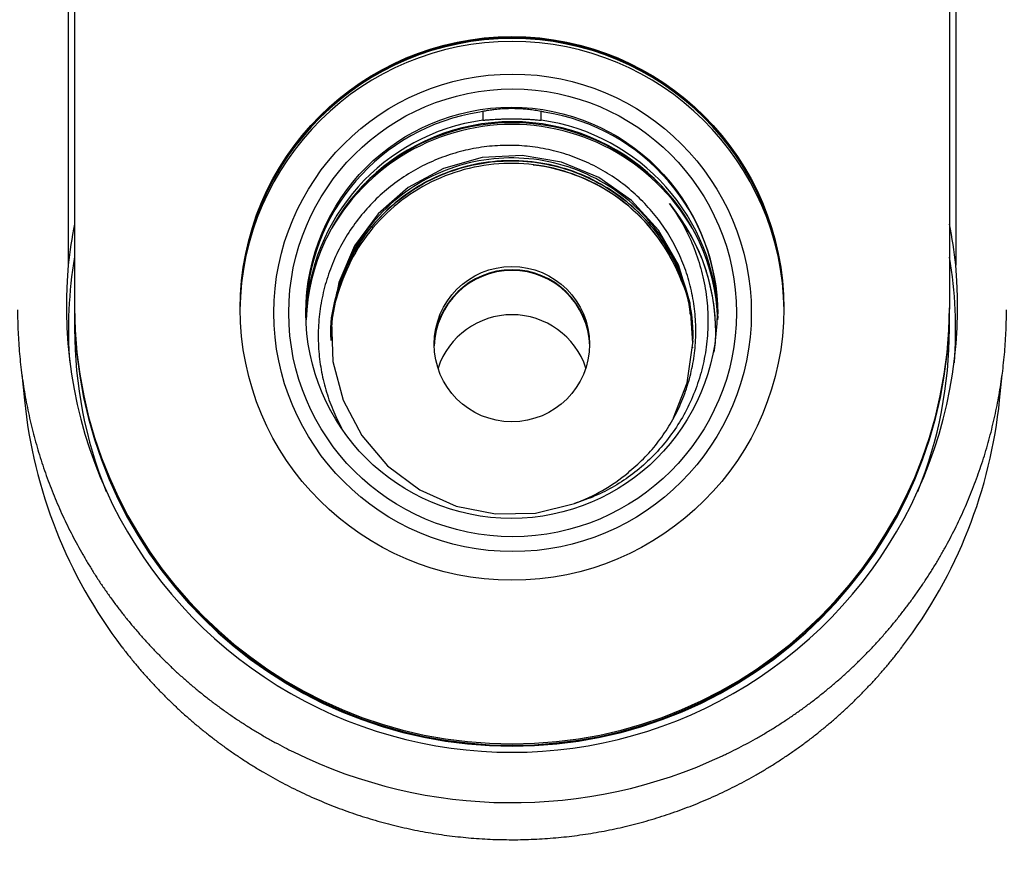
# Model space of a CAD drawing. Header units: millimetres. Extents: x 8 to 1894, y 12 to 2723.
# Tile 37 of 152: x 1066 to 1117, y 1026 to 1070. Entities that reach past the tile are written whole.
import ezdxf

# ---------------------------------------------------------------- set-up
doc = ezdxf.new("R2010")
doc.units = ezdxf.units.MM

msp = doc.modelspace()

# ---------------------------------------------------------------- linework, layer by layer
at = {"color": 7, "linetype": 'Continuous', "lineweight": 30}
for p, q in [((1069.043, 1370.507), (1069.043, 1054.72)), ((1114.043, 1370.507), (1114.043, 1054.72)), ((1068.718, 1370.208), (1068.718, 1056.911)), ((1114.368, 1370.208), (1114.368, 1056.911)), ((1090.046, 1064.815), (1090.046, 1064.363)), ((1093.04, 1064.363), (1093.04, 1064.816)), ((1069.043, 1054.72), (1069.043, 1054.65)), ((1069.043, 1054.606), (1069.043, 1053.63)), ((1114.043, 1054.72), (1114.043, 1054.65)), ((1114.043, 1053.63), (1114.043, 1054.606)), ((1101.947, 1052.436), (1102.007, 1052.939)), ((1100.843, 1052.654), (1100.843, 1052.683)), ((1066.33, 1051.296), (1066.463, 1049.966)), ((1116.623, 1049.966), (1116.754, 1051.27))]:
    msp.add_line(p, q, dxfattribs=at)
at = {"color": 7, "linetype": 'Continuous', "lineweight": 30, "flags": 128}
for points in [[(1099.844, 1049.054), (1100.547, 1050.864), (1100.852, 1052.9), (1100.701, 1054.954), (1100.101, 1056.924), (1099.081, 1058.715), (1097.692, 1060.239), (1096.002, 1061.421), (1094.093, 1062.203), (1092.059, 1062.549), (1090, 1062.44), (1088.017, 1061.882), (1086.206, 1060.904), (1084.657, 1059.553), (1083.445, 1057.895), (1082.631, 1056.013), (1082.253, 1053.998), (1082.33, 1051.95), (1082.859, 1049.969), (1083.814, 1048.153), (1085.147, 1046.591), (1086.794, 1045.359), (1088.674, 1044.519), (1090.694, 1044.111), (1092.756, 1044.157), (1094.758, 1044.653), (1094.758, 1044.653)], [(1082.272, 1053.591), (1082.271, 1053.576), (1082.252, 1053.35)]]:
    msp.add_lwpolyline(points, dxfattribs=at)
at = {"color": 7, "linetype": 'Continuous', "lineweight": 30}
for centre, radius in [((1091.542, 1054.684), 13.982), ((1091.574, 1054.457), 12.278), ((1091.573, 1054.457), 11.512), ((1091.516, 1054.457), 10.573), ((1091.535, 1052.846), 3.994)]:
    msp.add_circle(centre, radius, dxfattribs=at)
for centre, radius, start, end in [((1091.517, 1054.623), 13.974, 89.8912, 179.7472), ((1091.543, 1054.563), 14, 0.4085, 179.5915), ((1091.543, 1054.415), 14, 0.7129, 179.2871), ((1091.57, 1054.623), 13.974, 0.2528, 90.1088), ((1091.516, 1054.337), 10.573, 98.8746, 179.6263), ((1091.571, 1054.338), 10.572, 0.3689, 81.1303), ((1091.517, 1053.891), 10.575, 97.9951, 178.4151), ((1091.543, 1053.684), 10.601, 2.1849, 177.8151), ((1091.543, 1053.429), 10.716, 25.9247, 154.0753), ((1091.543, 1053.507), 10.727, 44.1412, 135.8588), ((1091.57, 1053.892), 10.574, 1.5801, 82.0098), ((1091.557, 1052.827), 9.293, 20.3401, 83.3309), ((1091.608, 1053.462), 10.412, 357.1217, 39.4206), ((1091.371, 1053.587), 22.645, 170.4811, 184.3216), ((1091.715, 1053.587), 22.645, 355.6783, 9.5003), ((1091.543, 1054.779), 22.924, 174.6641, 5.3359), ((1091.543, 1052.67), 4, 1.4282, 178.5718), ((1091.543, 1052.636), 4, 1.6759, 178.3241), ((1091.543, 1054.789), 22.5, 180.1758, 359.8242), ((1091.543, 1054.719), 22.5, 180.1758, 359.8242), ((1091.543, 1054.674), 22.5, 180.1172, 359.8828), ((1091.543, 1050.354), 4.004, 18.3508, 161.6492), ((1091.384, 1053.631), 22.341, 180.0027, 201.9898), ((1091.613, 1052.683), 9.245, 1.6693, 5.6397), ((1091.703, 1053.631), 22.34, 338.0098, 359.9977), ((1091.392, 1052.479), 25.055, 185.7558, 217.3745), ((1091.694, 1052.479), 25.055, 322.7301, 354.2442), ((1091.552, 1053.408), 9.324, 290.1151, 309.721), ((1091.543, 1054.779), 25.514, 243.842, 295.1037)]:
    msp.add_arc(centre, radius, start, end, dxfattribs=at)
for centre, major_axis, start_param, end_param in [((1091.058, 1049.901), (-16.844, 18.413), 0.525946, 0.624034), ((1092.028, 1049.901), (16.844, 18.413), 5.659151, 5.757257)]:
    msp.add_ellipse(centre, major_axis=major_axis, ratio=0.805918, start_param=start_param, end_param=end_param, dxfattribs=at)
for points, knots in [([(1093.201, 1064.783), (1093.148, 1064.794), (1093.043, 1064.816), (1092.882, 1064.845), (1092.723, 1064.871), (1092.566, 1064.892), (1092.368, 1064.916), (1092.124, 1064.938), (1091.834, 1064.953), (1091.582, 1064.958), (1091.37, 1064.956), (1091.196, 1064.95), (1091.022, 1064.941), (1090.848, 1064.928), (1090.645, 1064.908), (1090.411, 1064.878), (1090.145, 1064.836), (1089.973, 1064.801), (1089.885, 1064.783)], [0, 0, 0, 0, 0.054281, 0.106427, 0.156444, 0.204337, 0.250112, 0.33498, 0.418182, 0.499776, 0.54889, 0.598424, 0.648391, 0.698802, 0.74967, 0.827212, 0.910647, 1, 1, 1, 1]), ([(1090.046, 1064.363), (1090.107, 1064.368), (1090.226, 1064.379), (1090.409, 1064.393), (1090.588, 1064.405), (1090.792, 1064.416), (1091.024, 1064.426), (1091.284, 1064.432), (1091.522, 1064.435), (1091.736, 1064.433), (1091.93, 1064.429), (1092.126, 1064.423), (1092.335, 1064.414), (1092.56, 1064.401), (1092.802, 1064.384), (1092.959, 1064.37), (1093.04, 1064.363)], [0, 0, 0, 0, 0.0665618, 0.1303488, 0.1913707, 0.2496479, 0.3347133, 0.418198, 0.5001473, 0.5611683, 0.6231833, 0.6862122, 0.7502643, 0.8285377, 0.9117747, 1, 1, 1, 1]), ([(1097.51, 1046.236), (1097.779, 1046.468), (1098.317, 1046.93), (1099.017, 1047.735), (1099.628, 1048.61), (1100.135, 1049.552), (1100.533, 1050.547), (1100.815, 1051.582), (1100.977, 1052.644), (1101.018, 1053.721), (1100.935, 1054.796), (1100.729, 1055.858), (1100.403, 1056.891), (1099.961, 1057.883), (1099.407, 1058.82), (1098.749, 1059.689), (1097.995, 1060.48), (1097.154, 1061.182), (1096.236, 1061.785), (1095.254, 1062.281), (1094.22, 1062.663), (1093.147, 1062.926), (1092.049, 1063.066), (1090.94, 1063.081), (1089.835, 1062.969), (1088.748, 1062.733), (1087.693, 1062.374), (1086.684, 1061.898), (1085.735, 1061.308), (1084.857, 1060.614), (1084.063, 1059.824), (1083.364, 1058.946), (1082.768, 1057.994), (1082.284, 1056.978), (1081.919, 1055.912), (1081.678, 1054.809), (1081.565, 1053.701), (1081.578, 1052.607), (1081.706, 1051.54), (1081.95, 1050.497), (1082.297, 1049.484), (1082.617, 1048.849), (1082.776, 1048.533)], [0, 0, 0, 0, 0.024256, 0.04856, 0.07291, 0.097307, 0.121751, 0.146243, 0.170781, 0.195367, 0.22, 0.24468, 0.269408, 0.294184, 0.319007, 0.343878, 0.368796, 0.393762, 0.418777, 0.443839, 0.468949, 0.494107, 0.519313, 0.544568, 0.569871, 0.595222, 0.620622, 0.64607, 0.671567, 0.697113, 0.722707, 0.74835, 0.774042, 0.799783, 0.825572, 0.851411, 0.877299, 0.902096, 0.926588, 0.951124, 0.975704, 1, 1, 1, 1]), ([(1100.846, 1052.967), (1100.85, 1053.039), (1100.871, 1053.418), (1100.797, 1054.113), (1100.614, 1055.208), (1100.219, 1056.459), (1099.543, 1057.815), (1098.623, 1059.083), (1097.465, 1060.212), (1096.086, 1061.15), (1094.514, 1061.847), (1092.793, 1062.252), (1090.976, 1062.326), (1089.13, 1062.037), (1087.335, 1061.366), (1085.675, 1060.315), (1084.244, 1058.903), (1083.112, 1057.172), (1082.437, 1055.194), (1082.145, 1053.764), (1082.23, 1053.046), (1082.231, 1053.037)], [0, 0, 0, 0, 0.007374, 0.039042, 0.071464, 0.121479, 0.173185, 0.226582, 0.281669, 0.338445, 0.396911, 0.457066, 0.51891, 0.582442, 0.647661, 0.714567, 0.783161, 0.85344, 0.925405, 0.999055, 1, 1, 1, 1]), ([(1100.842, 1053.108), (1100.847, 1053.221), (1100.88, 1054.019), (1100.609, 1055.503), (1099.878, 1057.438), (1098.715, 1059.163), (1097.208, 1060.592), (1095.421, 1061.655), (1093.444, 1062.301), (1091.375, 1062.498), (1089.313, 1062.237), (1087.362, 1061.531), (1085.613, 1060.415), (1084.16, 1058.943), (1083.053, 1057.187), (1082.417, 1055.239), (1082.152, 1053.861), (1082.228, 1053.18), (1082.228, 1053.178)], [0, 0, 0, 0, 0.011594, 0.082182, 0.15277, 0.223358, 0.293946, 0.364534, 0.435122, 0.50571, 0.576297, 0.646885, 0.717473, 0.788061, 0.858649, 0.929237, 0.999824, 1, 1, 1, 1]), ([(1082.263, 1053.03), (1082.254, 1053.26), (1082.226, 1054.03), (1082.481, 1055.331), (1083.011, 1056.869), (1083.82, 1058.288), (1084.861, 1059.546), (1086.108, 1060.603), (1087.522, 1061.428), (1089.059, 1061.993), (1090.673, 1062.283), (1092.313, 1062.288), (1093.929, 1062.008), (1095.473, 1061.451), (1096.895, 1060.634), (1098.154, 1059.582), (1099.209, 1058.328), (1100.033, 1056.909), (1100.58, 1055.369), (1100.853, 1054.032), (1100.829, 1053.223), (1100.821, 1052.959)], [0, 0, 0, 0, 0.0237295, 0.0795593, 0.1353891, 0.191219, 0.2470488, 0.3028786, 0.3587084, 0.4145381, 0.4703679, 0.5261977, 0.5820274, 0.6378572, 0.6936869, 0.7495166, 0.8053463, 0.861176, 0.9170057, 0.9728354, 1, 1, 1, 1]), ([(1100.714, 1054.389), (1100.711, 1054.428), (1100.664, 1055.147), (1100.154, 1056.492), (1099.181, 1058.296), (1097.787, 1059.831), (1096.103, 1061.029), (1094.193, 1061.83), (1092.154, 1062.195), (1090.084, 1062.107), (1088.085, 1061.568), (1086.252, 1060.605), (1084.68, 1059.264), (1083.43, 1057.611), (1082.622, 1055.726), (1082.239, 1054.304), (1082.265, 1053.548), (1082.268, 1053.474)], [0, 0, 0, 0, 0.0043217, 0.0800663, 0.1558465, 0.2316625, 0.3075142, 0.3834016, 0.4593248, 0.5352838, 0.6112784, 0.6873088, 0.7633749, 0.8394768, 0.9156144, 0.9917877, 1, 1, 1, 1]), ([(1099.652, 1060.074), (1099.884, 1059.729), (1100.347, 1059.041), (1100.877, 1057.919), (1101.276, 1056.754), (1101.53, 1055.558), (1101.64, 1054.349), (1101.605, 1053.144), (1101.428, 1051.96), (1101.114, 1050.814), (1100.669, 1049.721), (1100.101, 1048.697), (1099.421, 1047.754), (1098.639, 1046.904), (1097.769, 1046.159), (1096.823, 1045.53), (1095.82, 1045.012), (1095.111, 1044.772), (1094.758, 1044.653)], [0, 0, 0, 0, 0.065914, 0.131373, 0.196377, 0.260925, 0.325018, 0.388656, 0.451839, 0.514566, 0.576838, 0.638655, 0.700017, 0.760924, 0.821375, 0.881372, 0.940913, 1, 1, 1, 1]), ([(1102.021, 1053.449), (1102.021, 1053.452), (1102.021, 1053.468), (1102.02, 1053.591), (1102.014, 1053.921), (1101.966, 1054.656), (1101.736, 1056.095), (1101.078, 1058.074), (1100.124, 1059.411), (1099.652, 1060.074)], [0, 0, 0, 0, 0.001389, 0.006944, 0.051323, 0.139764, 0.315332, 0.660934, 1, 1, 1, 1]), ([(1066.11, 1054.606), (1066.11, 1054.506), (1066.111, 1054.219), (1066.123, 1053.745), (1066.148, 1053.187), (1066.186, 1052.629), (1066.235, 1052.072), (1066.298, 1051.517), (1066.372, 1050.963), (1066.459, 1050.41), (1066.558, 1049.86), (1066.669, 1049.312), (1066.792, 1048.767), (1066.928, 1048.224), (1067.075, 1047.685), (1067.234, 1047.148), (1067.405, 1046.616), (1067.588, 1046.087), (1067.782, 1045.563), (1067.988, 1045.043), (1068.206, 1044.528), (1068.435, 1044.017), (1068.675, 1043.512), (1068.926, 1043.012), (1069.188, 1042.518), (1069.461, 1042.029), (1069.745, 1041.547), (1070.039, 1041.071), (1070.344, 1040.602), (1070.66, 1040.139), (1070.985, 1039.684), (1071.32, 1039.235), (1071.666, 1038.795), (1072.02, 1038.362), (1072.385, 1037.937), (1072.759, 1037.519), (1073.141, 1037.111), (1073.533, 1036.711), (1073.934, 1036.319), (1074.343, 1035.936), (1074.76, 1035.563), (1075.186, 1035.199), (1075.62, 1034.844), (1076.061, 1034.499), (1076.51, 1034.163), (1076.966, 1033.838), (1077.43, 1033.523), (1077.9, 1033.217), (1078.377, 1032.923), (1078.86, 1032.639), (1079.35, 1032.365), (1079.828, 1032.111), (1080.145, 1031.953), (1080.295, 1031.879)], [0, 0, 0, 0, 0.010713, 0.030538, 0.050363, 0.070188, 0.090013, 0.109838, 0.129663, 0.149488, 0.169313, 0.189138, 0.208963, 0.228788, 0.248613, 0.268439, 0.288264, 0.30809, 0.327915, 0.347741, 0.367566, 0.387392, 0.407218, 0.427044, 0.44687, 0.466696, 0.486522, 0.506349, 0.526175, 0.546002, 0.565828, 0.585655, 0.605482, 0.625309, 0.645136, 0.664963, 0.684791, 0.704618, 0.724446, 0.744273, 0.764101, 0.783929, 0.803757, 0.823585, 0.843414, 0.863242, 0.883071, 0.902899, 0.922728, 0.942557, 0.962386, 0.982215, 1, 1, 1, 1]), ([(1102.367, 1031.677), (1102.437, 1031.709), (1102.676, 1031.819), (1103.079, 1032.02), (1103.577, 1032.279), (1104.068, 1032.549), (1104.553, 1032.829), (1105.032, 1033.121), (1105.505, 1033.422), (1105.97, 1033.734), (1106.429, 1034.057), (1106.88, 1034.389), (1107.324, 1034.731), (1107.76, 1035.083), (1108.189, 1035.444), (1108.609, 1035.814), (1109.021, 1036.194), (1109.424, 1036.583), (1109.819, 1036.98), (1110.205, 1037.386), (1110.581, 1037.8), (1110.949, 1038.223), (1111.307, 1038.653), (1111.655, 1039.092), (1111.994, 1039.538), (1112.322, 1039.991), (1112.641, 1040.451), (1112.949, 1040.918), (1113.247, 1041.392), (1113.534, 1041.872), (1113.811, 1042.359), (1114.077, 1042.851), (1114.331, 1043.349), (1114.575, 1043.853), (1114.807, 1044.362), (1115.029, 1044.876), (1115.238, 1045.394), (1115.436, 1045.917), (1115.623, 1046.444), (1115.798, 1046.976), (1115.961, 1047.511), (1116.112, 1048.049), (1116.251, 1048.591), (1116.378, 1049.135), (1116.494, 1049.682), (1116.596, 1050.232), (1116.687, 1050.784), (1116.766, 1051.337), (1116.832, 1051.892), (1116.886, 1052.449), (1116.928, 1053.006), (1116.957, 1053.565), (1116.973, 1054.098), (1116.975, 1054.445), (1116.976, 1054.606)], [0, 0, 0, 0, 0.00799, 0.027495, 0.047001, 0.066507, 0.086012, 0.105517, 0.125023, 0.144528, 0.164033, 0.183538, 0.203043, 0.222547, 0.242052, 0.261556, 0.281061, 0.300565, 0.320069, 0.339573, 0.359077, 0.378581, 0.398085, 0.417588, 0.437092, 0.456595, 0.476098, 0.495601, 0.515104, 0.534607, 0.55411, 0.573612, 0.593115, 0.612617, 0.63212, 0.651622, 0.671124, 0.690626, 0.710128, 0.72963, 0.749132, 0.768634, 0.788135, 0.807637, 0.827138, 0.84664, 0.866141, 0.885643, 0.905144, 0.924646, 0.944147, 0.963648, 0.983149, 1, 1, 1, 1]), ([(918.215, 1050.216), (918.218, 1049.376), (918.222, 1047.712), (918.256, 1045.238), (918.306, 1042.806), (918.374, 1040.419), (918.457, 1038.088), (918.553, 1035.814), (918.66, 1033.596), (918.777, 1031.42), (918.906, 1029.272), (919.045, 1027.153), (919.193, 1025.064), (919.349, 1023.018), (919.513, 1021.017), (919.685, 1019.059), (919.865, 1017.144), (920.006, 1015.748), (920.102, 1014.839), (920.15, 1014.392), (920.202, 1013.907), (920.258, 1013.399), (920.315, 1012.881), (920.398, 1012.134), (920.508, 1011.164), (920.682, 1009.669), (920.895, 1007.895), (921.144, 1005.924), (921.388, 1004.068), (921.628, 1002.323), (921.873, 1000.616), (922.123, 998.946), (922.378, 997.314), (922.639, 995.719), (922.904, 994.163), (923.164, 992.703), (923.418, 991.337), (923.655, 990.112), (923.822, 989.282), (923.913, 988.836), (923.938, 988.714), (923.963, 988.593), (923.988, 988.473), (924.013, 988.352), (924.039, 988.232), (924.162, 987.644), (924.396, 986.601), (924.774, 985.12), (925.188, 983.677), (925.639, 982.274), (926.126, 980.908), (926.595, 979.723), (927.03, 978.709), (927.42, 977.855), (927.831, 977.01), (928.273, 976.158), (928.746, 975.294), (929.246, 974.427), (929.846, 973.436), (930.557, 972.335), (931.391, 971.134), (932.261, 969.97), (933.166, 968.841), (934.106, 967.748), (935.064, 966.709), (936.036, 965.722), (937.02, 964.783), (938.035, 963.874), (939.082, 962.994), (940.18, 962.128), (941.326, 961.281), (942.519, 960.458), (943.737, 959.677), (944.979, 958.938), (946.245, 958.242), (947.483, 957.615), (948.691, 957.05), (949.865, 956.544), (950.815, 956.167), (951.532, 955.9), (952.009, 955.729), (952.488, 955.563), (952.971, 955.402), (953.457, 955.247), (954.224, 955.011), (955.282, 954.711), (956.643, 954.373), (957.872, 954.11), (958.96, 953.906), (959.865, 953.755), (960.584, 953.649), (961.005, 953.592), (961.162, 953.572), (961.211, 953.566), (961.26, 953.559), (961.309, 953.553), (961.358, 953.547), (961.461, 953.534), (961.634, 953.514), (961.896, 953.485), (962.21, 953.452), (962.574, 953.416), (962.99, 953.375), (963.457, 953.33), (963.971, 953.282), (964.533, 953.23), (965.14, 953.175), (965.797, 953.115), (966.472, 953.054), (967.161, 952.993), (967.832, 952.933), (968.307, 952.891), (968.573, 952.867), (968.648, 952.86), (968.723, 952.853), (968.799, 952.847), (968.875, 952.84), (968.951, 952.833), (971.079, 952.644), (975.273, 952.277), (981.547, 951.749), (987.865, 951.241), (994.222, 950.754), (1000.615, 950.294), (1006.783, 949.881), (1012.721, 949.514), (1018.428, 949.188), (1023.658, 948.912), (1027.076, 948.744), (1028.672, 948.669), (1028.94, 948.656), (1029.208, 948.643), (1029.476, 948.631), (1029.744, 948.618), (1030.008, 948.606), (1030.596, 948.579), (1031.943, 948.517), (1034.065, 948.425), (1036.787, 948.312), (1039.693, 948.199), (1042.786, 948.086), (1045.933, 947.979), (1049.135, 947.876), (1052.371, 947.779), (1055.641, 947.686), (1058.944, 947.6), (1062.299, 947.52), (1065.582, 947.448), (1068.79, 947.386), (1071.918, 947.332), (1075.087, 947.284), (1078.299, 947.244), (1081.551, 947.211), (1084.845, 947.187), (1088.18, 947.171), (1090.418, 947.169), (1091.543, 947.168)], [0, 0, 0, 0, 0.0102086, 0.0202426, 0.0301022, 0.0397874, 0.0492981, 0.058469, 0.0674715, 0.0763055, 0.0849707, 0.0936388, 0.1021311, 0.1104477, 0.1185892, 0.126557, 0.1343522, 0.1419768, 0.1436274, 0.1454616, 0.1474493, 0.1495639, 0.1516789, 0.1537833, 0.1587013, 0.1635597, 0.1720879, 0.1804281, 0.1877166, 0.1948565, 0.2018481, 0.208692, 0.2153887, 0.2219378, 0.2283386, 0.2345903, 0.239968, 0.2452294, 0.2497632, 0.2502665, 0.2507686, 0.2512696, 0.2517695, 0.2522682, 0.2527658, 0.2532622, 0.2595709, 0.2657633, 0.2718438, 0.2778171, 0.2836884, 0.2894651, 0.2933054, 0.2971068, 0.3008714, 0.3047274, 0.3087691, 0.3128411, 0.3168871, 0.3228502, 0.3287666, 0.3346456, 0.3404975, 0.3463321, 0.3521582, 0.3576511, 0.3631505, 0.3686624, 0.3741925, 0.3797464, 0.3856254, 0.3914848, 0.3973309, 0.4031699, 0.4090081, 0.4148518, 0.420004, 0.4251699, 0.4303542, 0.432397, 0.4344436, 0.4364943, 0.4385496, 0.4406095, 0.4426745, 0.4482765, 0.4539409, 0.4596747, 0.4635004, 0.4673614, 0.47079, 0.4723081, 0.4725073, 0.4727067, 0.4729061, 0.4731057, 0.4733053, 0.4735051, 0.4743626, 0.4754274, 0.4766995, 0.4781791, 0.4798664, 0.4817616, 0.4838648, 0.486128, 0.4885913, 0.4912549, 0.4941191, 0.4968055, 0.4996475, 0.5022772, 0.5025799, 0.5028841, 0.5031899, 0.5034971, 0.5038059, 0.5041162, 0.5044281, 0.5296887, 0.5551301, 0.5807365, 0.6064936, 0.6323881, 0.6584078, 0.6814027, 0.7044903, 0.7276728, 0.7448721, 0.7459551, 0.7470382, 0.7481216, 0.7492051, 0.7502889, 0.7513729, 0.7524121, 0.7574212, 0.7677055, 0.7781507, 0.7904372, 0.8029404, 0.8156608, 0.8285995, 0.8417569, 0.8548922, 0.8682383, 0.8817951, 0.8955623, 0.9080321, 0.9206693, 0.9334738, 0.9464455, 0.9595841, 0.9728895, 0.9863615, 1, 1, 1, 1]), ([(918.215, 1050.216), (918.22, 1048.913), (918.229, 1046.308), (918.3, 1042.401), (918.415, 1038.495), (918.576, 1034.591), (918.781, 1030.71), (919.031, 1026.854), (919.323, 1023.022), (919.659, 1019.19), (920.039, 1015.359), (920.463, 1011.528), (920.932, 1007.699), (921.447, 1003.874), (921.92, 1000.661), (922.322, 998.057), (922.637, 996.06), (922.96, 994.064), (923.301, 992.07), (923.665, 990.08), (924.009, 988.347), (924.331, 986.872), (924.62, 985.654), (924.937, 984.445), (925.288, 983.246), (925.675, 982.059), (926.105, 980.884), (926.588, 979.682), (927.127, 978.457), (927.725, 977.212), (928.362, 975.988), (929.034, 974.787), (929.755, 973.587), (930.528, 972.39), (931.357, 971.197), (932.226, 970.032), (933.136, 968.895), (934.087, 967.787), (935.058, 966.729), (936.046, 965.723), (937.046, 964.767), (938.073, 963.845), (939.126, 962.959), (940.227, 962.092), (941.376, 961.245), (942.576, 960.422), (943.805, 959.639), (945.063, 958.896), (946.348, 958.194), (947.632, 957.549), (948.908, 956.958), (950.173, 956.421), (951.448, 955.927), (952.731, 955.476), (954.046, 955.059), (955.396, 954.68), (956.781, 954.34), (958.174, 954.045), (959.577, 953.794), (960.987, 953.588), (962.489, 953.41), (964.081, 953.252), (965.761, 953.106), (967.443, 952.966), (970.692, 952.682), (975.506, 952.229), (981.893, 951.697), (988.282, 951.188), (994.671, 950.707), (1001.063, 950.257), (1007.837, 949.813), (1014.993, 949.38), (1022.532, 948.967), (1030.074, 948.596), (1037.67, 948.265), (1045.319, 947.974), (1053.022, 947.727), (1060.725, 947.523), (1068.429, 947.365), (1076.134, 947.252), (1083.839, 947.181), (1088.975, 947.172), (1091.543, 947.168)], [0, 0, 0, 0, 0.015845, 0.031687, 0.047528, 0.06337, 0.079217, 0.094788, 0.110368, 0.12596, 0.14157, 0.157196, 0.172834, 0.188481, 0.20413, 0.212327, 0.220523, 0.22872, 0.236918, 0.245118, 0.25332, 0.2584, 0.263472, 0.268537, 0.273598, 0.278657, 0.283723, 0.288802, 0.294398, 0.299996, 0.305587, 0.311162, 0.316717, 0.322598, 0.328477, 0.334359, 0.340251, 0.346161, 0.352088, 0.357685, 0.363282, 0.36887, 0.37444, 0.37999, 0.38587, 0.391751, 0.397641, 0.403546, 0.409471, 0.415396, 0.420969, 0.426523, 0.43205, 0.437545, 0.443005, 0.448776, 0.454534, 0.460286, 0.466038, 0.471795, 0.477561, 0.484367, 0.491181, 0.497997, 0.504812, 0.530705, 0.556595, 0.582481, 0.608365, 0.634246, 0.660125, 0.690624, 0.721123, 0.751624, 0.782127, 0.813254, 0.844382, 0.875509, 0.906635, 0.937759, 0.968881, 1, 1, 1, 1]), ([(1091.543, 947.168), (1092.709, 947.169), (1095.026, 947.171), (1098.48, 947.188), (1101.89, 947.214), (1105.255, 947.249), (1108.575, 947.292), (1111.851, 947.343), (1115.188, 947.402), (1118.582, 947.471), (1122.031, 947.549), (1125.425, 947.633), (1128.766, 947.723), (1132.052, 947.818), (1135.283, 947.918), (1138.461, 948.023), (1141.584, 948.132), (1144.654, 948.247), (1147.293, 948.353), (1149.512, 948.446), (1150.801, 948.502), (1151.555, 948.536), (1151.781, 948.546), (1152.007, 948.557), (1152.232, 948.567), (1152.457, 948.577), (1152.685, 948.588), (1153.33, 948.618), (1155.888, 948.737), (1160.412, 948.961), (1166.479, 949.288), (1172.584, 949.647), (1178.66, 950.035), (1184.707, 950.452), (1190.922, 950.908), (1197.3, 951.405), (1203.576, 951.918), (1208.493, 952.338), (1211.597, 952.609), (1212.957, 952.729), (1213.502, 952.777), (1213.699, 952.794), (1213.753, 952.799), (1213.808, 952.804), (1213.862, 952.809), (1213.916, 952.814), (1213.97, 952.819), (1214.3, 952.848), (1214.887, 952.9), (1215.716, 952.974), (1216.493, 953.044), (1217.218, 953.109), (1217.892, 953.17), (1218.514, 953.227), (1219.075, 953.279), (1219.577, 953.326), (1220.022, 953.368), (1220.422, 953.407), (1220.776, 953.442), (1221.084, 953.474), (1221.348, 953.502), (1221.53, 953.523), (1221.673, 953.54), (1221.805, 953.556), (1221.974, 953.578), (1222.155, 953.602), (1222.51, 953.651), (1223.22, 953.754), (1224.075, 953.896), (1224.901, 954.051), (1225.518, 954.176), (1226.13, 954.308), (1226.737, 954.448), (1227.34, 954.597), (1227.937, 954.753), (1228.529, 954.917), (1229.393, 955.17), (1230.521, 955.529), (1231.901, 956.021), (1233.257, 956.557), (1234.589, 957.136), (1235.897, 957.758), (1237.156, 958.411), (1238.368, 959.09), (1239.535, 959.794), (1240.681, 960.535), (1241.805, 961.314), (1242.929, 962.145), (1244.047, 963.028), (1245.154, 963.963), (1246.226, 964.931), (1247.263, 965.933), (1248.265, 966.968), (1249.214, 968.018), (1250.112, 969.079), (1250.96, 970.152), (1251.778, 971.257), (1252.564, 972.395), (1253.297, 973.53), (1253.973, 974.651), (1254.585, 975.733), (1255.152, 976.808), (1255.678, 977.887), (1256.175, 978.989), (1256.645, 980.118), (1257.091, 981.283), (1257.512, 982.486), (1257.908, 983.727), (1258.233, 984.849), (1258.497, 985.845), (1258.702, 986.673), (1258.835, 987.252), (1258.907, 987.577), (1258.93, 987.679), (1258.952, 987.78), (1258.974, 987.882), (1258.996, 987.984), (1259.077, 988.369), (1259.217, 989.049), (1259.413, 990.039), (1259.609, 991.069), (1259.805, 992.138), (1260, 993.24), (1260.194, 994.374), (1260.387, 995.539), (1260.581, 996.742), (1260.775, 997.983), (1260.97, 999.261), (1261.165, 1000.577), (1261.361, 1001.93), (1261.525, 1003.089), (1261.656, 1004.037), (1261.755, 1004.754), (1261.851, 1005.456), (1261.943, 1006.144), (1262.032, 1006.815), (1262.172, 1007.892), (1262.36, 1009.38), (1262.59, 1011.286), (1262.809, 1013.196), (1263.016, 1015.109), (1263.213, 1017.027), (1263.397, 1018.917), (1263.566, 1020.771), (1263.703, 1022.368), (1263.814, 1023.735), (1263.903, 1024.878), (1263.986, 1026), (1264.064, 1027.106), (1264.137, 1028.203), (1264.208, 1029.313), (1264.285, 1030.587), (1264.366, 1032.033), (1264.45, 1033.654), (1264.528, 1035.312), (1264.6, 1037.02), (1264.666, 1038.778), (1264.725, 1040.587), (1264.775, 1042.436), (1264.816, 1044.325), (1264.846, 1046.253), (1264.867, 1048.221), (1264.869, 1049.546), (1264.871, 1050.216)], [0, 0, 0, 0, 0.0141299, 0.0280809, 0.0418529, 0.0554458, 0.0688592, 0.0820931, 0.0951473, 0.1092991, 0.123233, 0.1369488, 0.1504463, 0.1637253, 0.1767856, 0.1896274, 0.2022515, 0.2146588, 0.2268498, 0.2342522, 0.241573, 0.2424876, 0.2434008, 0.2443128, 0.2452235, 0.2461329, 0.2470411, 0.2479931, 0.2539534, 0.2780754, 0.3028842, 0.3275838, 0.3521773, 0.3766635, 0.4010339, 0.4276949, 0.4541878, 0.4773494, 0.4874921, 0.4919451, 0.4939024, 0.4941221, 0.4943417, 0.4945613, 0.4947809, 0.4950004, 0.49522, 0.4954395, 0.499009, 0.502369, 0.5055199, 0.5084618, 0.511195, 0.5137196, 0.5160359, 0.5180249, 0.5198299, 0.5214509, 0.522888, 0.5241415, 0.5252115, 0.5260979, 0.5263612, 0.526964, 0.527701, 0.5284367, 0.5291711, 0.5320438, 0.5371266, 0.5396835, 0.5422265, 0.5447563, 0.5472736, 0.5497788, 0.5522727, 0.5547557, 0.5572284, 0.5631837, 0.5691023, 0.5749914, 0.5808579, 0.5867086, 0.59255, 0.5980549, 0.6035626, 0.6090782, 0.6146071, 0.6201543, 0.6260358, 0.6318939, 0.637735, 0.6435661, 0.6493948, 0.6552288, 0.6607422, 0.6662756, 0.6718374, 0.6774362, 0.6830797, 0.6882531, 0.6933387, 0.698185, 0.7030267, 0.7079245, 0.712877, 0.7178874, 0.7230955, 0.7283721, 0.7337208, 0.737292, 0.7408969, 0.7440978, 0.7445189, 0.7449406, 0.7453627, 0.7457853, 0.7462083, 0.7466318, 0.750565, 0.7546558, 0.7589044, 0.7633108, 0.767875, 0.7725112, 0.7772991, 0.7822385, 0.7873289, 0.79257, 0.7979616, 0.8035039, 0.8092027, 0.8121989, 0.8151337, 0.8180072, 0.8208194, 0.8235703, 0.8262481, 0.834023, 0.8418066, 0.8495992, 0.8574022, 0.8652165, 0.8730431, 0.880499, 0.8878626, 0.8925372, 0.8971823, 0.9017978, 0.9062303, 0.9106603, 0.915169, 0.9197564, 0.9261926, 0.9327767, 0.9395023, 0.9463819, 0.9535606, 0.9608997, 0.9683992, 0.9760589, 0.983879, 0.9918593, 1, 1, 1, 1]), ([(1091.543, 947.168), (1094.106, 947.172), (1099.231, 947.181), (1106.919, 947.251), (1114.606, 947.364), (1122.294, 947.522), (1129.935, 947.723), (1137.529, 947.966), (1145.076, 948.251), (1152.62, 948.578), (1159.893, 948.933), (1166.894, 949.313), (1173.624, 949.712), (1180.352, 950.144), (1187.078, 950.61), (1193.802, 951.11), (1200.525, 951.643), (1207.247, 952.198), (1212.198, 952.663), (1215.389, 952.944), (1216.816, 953.063), (1218.242, 953.185), (1219.666, 953.316), (1221.087, 953.465), (1222.476, 953.639), (1223.831, 953.849), (1225.151, 954.093), (1226.464, 954.377), (1227.769, 954.702), (1229.092, 955.075), (1230.434, 955.501), (1231.794, 955.984), (1233.145, 956.515), (1234.483, 957.094), (1235.806, 957.719), (1237.083, 958.378), (1238.313, 959.063), (1239.494, 959.772), (1240.648, 960.515), (1241.778, 961.294), (1242.903, 962.125), (1244.025, 963.011), (1245.14, 963.955), (1246.225, 964.938), (1247.278, 965.959), (1248.296, 967.014), (1249.257, 968.08), (1250.161, 969.153), (1251.011, 970.23), (1251.825, 971.332), (1252.603, 972.459), (1253.323, 973.576), (1253.988, 974.68), (1254.604, 975.768), (1255.19, 976.876), (1255.745, 978.002), (1256.266, 979.145), (1256.752, 980.301), (1257.216, 981.508), (1257.65, 982.769), (1258.049, 984.084), (1258.406, 985.412), (1258.728, 986.75), (1259.082, 988.364), (1259.455, 990.256), (1259.848, 992.423), (1260.214, 994.594), (1260.562, 996.767), (1260.937, 999.166), (1261.335, 1001.791), (1261.743, 1004.645), (1262.168, 1007.824), (1262.6, 1011.329), (1263.026, 1015.16), (1263.408, 1018.991), (1263.749, 1022.849), (1264.047, 1026.733), (1264.301, 1030.644), (1264.509, 1034.557), (1264.671, 1038.47), (1264.786, 1042.384), (1264.857, 1046.3), (1264.866, 1048.91), (1264.871, 1050.216)], [0, 0, 0, 0, 0.031051, 0.062105, 0.093161, 0.124219, 0.155279, 0.185783, 0.216288, 0.246792, 0.277293, 0.304524, 0.331755, 0.358987, 0.386221, 0.413458, 0.440697, 0.467941, 0.495188, 0.50097, 0.506753, 0.512536, 0.518315, 0.524088, 0.529851, 0.535277, 0.5407, 0.546123, 0.551553, 0.556995, 0.562787, 0.568618, 0.574485, 0.58038, 0.586295, 0.592224, 0.597806, 0.603369, 0.608921, 0.614466, 0.62001, 0.625897, 0.631807, 0.637735, 0.643672, 0.649607, 0.65553, 0.661097, 0.66665, 0.672195, 0.677737, 0.683283, 0.688332, 0.693398, 0.698478, 0.703566, 0.708655, 0.713739, 0.718811, 0.724379, 0.729944, 0.735514, 0.741093, 0.74668, 0.755608, 0.764534, 0.773457, 0.782379, 0.791302, 0.802986, 0.81467, 0.826353, 0.841992, 0.857619, 0.873229, 0.888822, 0.90472, 0.920609, 0.936491, 0.952368, 0.968244, 0.98412, 1, 1, 1, 1]), ([(1091.543, 939.423), (1092.552, 939.424), (1094.557, 939.425), (1097.551, 939.436), (1100.517, 939.452), (1103.458, 939.474), (1106.37, 939.502), (1109.416, 939.538), (1112.594, 939.583), (1115.904, 939.637), (1119.176, 939.699), (1122.427, 939.768), (1125.653, 939.844), (1128.853, 939.927), (1132.009, 940.016), (1135.123, 940.111), (1138.194, 940.212), (1141.223, 940.318), (1144.088, 940.424), (1146.793, 940.53), (1149.341, 940.635), (1151.853, 940.742), (1154.326, 940.853), (1156.758, 940.966), (1159.155, 941.081), (1161.52, 941.2), (1163.895, 941.322), (1166.277, 941.45), (1168.659, 941.581), (1171.001, 941.714), (1173.301, 941.849), (1175.561, 941.985), (1177.849, 942.127), (1180.165, 942.274), (1182.506, 942.427), (1184.806, 942.581), (1187.064, 942.736), (1189.28, 942.892), (1191.451, 943.048), (1193.518, 943.2), (1195.485, 943.348), (1197.353, 943.491), (1199.184, 943.633), (1200.977, 943.775), (1202.734, 943.915), (1204.566, 944.063), (1206.467, 944.221), (1208.433, 944.389), (1210.346, 944.558), (1212.207, 944.725), (1213.861, 944.873), (1215.315, 945.002), (1216.578, 945.11), (1217.938, 945.224), (1219.103, 945.323), (1219.956, 945.402), (1220.292, 945.435), (1220.413, 945.446), (1220.446, 945.45), (1220.479, 945.453), (1220.512, 945.456), (1220.545, 945.459), (1220.578, 945.463), (1220.607, 945.466), (1220.646, 945.469), (1220.707, 945.475), (1220.797, 945.485), (1220.914, 945.496), (1221.055, 945.511), (1221.237, 945.53), (1221.463, 945.554), (1221.738, 945.584), (1222.052, 945.62), (1222.404, 945.662), (1222.812, 945.712), (1223.28, 945.773), (1223.811, 945.847), (1224.389, 945.934), (1225.014, 946.036), (1225.682, 946.154), (1226.391, 946.289), (1227.141, 946.443), (1227.934, 946.62), (1228.725, 946.81), (1229.509, 947.011), (1230.282, 947.223), (1231.084, 947.457), (1231.914, 947.714), (1232.771, 947.997), (1233.638, 948.3), (1234.512, 948.625), (1235.391, 948.97), (1236.292, 949.343), (1237.213, 949.747), (1238.174, 950.192), (1239.172, 950.68), (1240.208, 951.218), (1241.261, 951.796), (1242.33, 952.416), (1243.411, 953.081), (1244.457, 953.762), (1245.467, 954.455), (1246.439, 955.157), (1247.3, 955.811), (1248.052, 956.407), (1248.67, 956.914), (1249.091, 957.271), (1249.321, 957.469), (1249.385, 957.524), (1249.448, 957.579), (1249.512, 957.634), (1249.575, 957.69), (1249.639, 957.745), (1250.031, 958.09), (1250.737, 958.73), (1251.733, 959.684), (1252.687, 960.65), (1253.602, 961.627), (1254.477, 962.614), (1255.313, 963.607), (1256.117, 964.615), (1256.889, 965.635), (1257.627, 966.667), (1258.25, 967.585), (1258.769, 968.385), (1259.091, 968.9), (1259.303, 969.246), (1259.411, 969.424), (1259.518, 969.602), (1259.624, 969.78), (1259.728, 969.957), (1260.056, 970.518), (1260.59, 971.469), (1261.298, 972.824), (1261.963, 974.193), (1262.582, 975.574), (1263.153, 976.967), (1263.655, 978.313), (1264.092, 979.611), (1264.471, 980.858), (1264.851, 982.24), (1265.108, 983.283), (1265.269, 983.979), (1265.319, 984.196), (1265.368, 984.412), (1265.416, 984.628), (1265.463, 984.845), (1265.642, 985.669), (1265.931, 987.1), (1266.309, 989.139), (1266.659, 991.17), (1266.987, 993.192), (1267.303, 995.205), (1267.669, 997.584), (1268.075, 1000.323), (1268.505, 1003.418), (1268.886, 1006.377), (1269.225, 1009.205), (1269.527, 1011.904), (1269.806, 1014.583), (1270.062, 1017.237), (1270.295, 1019.863), (1270.505, 1022.464), (1270.695, 1025.047), (1270.863, 1027.615), (1271.012, 1030.166), (1271.141, 1032.692), (1271.25, 1035.188), (1271.346, 1037.798), (1271.424, 1040.526), (1271.481, 1043.376), (1271.517, 1046.197), (1271.522, 1048.069), (1271.524, 1048.998)], [0, 0, 0, 0, 0.01172, 0.023304, 0.034793, 0.046196, 0.057483, 0.06863, 0.081597, 0.094418, 0.107105, 0.119628, 0.132208, 0.1446, 0.156826, 0.168897, 0.180804, 0.192542, 0.204118, 0.214121, 0.224005, 0.233751, 0.243341, 0.252767, 0.262051, 0.271221, 0.280295, 0.289686, 0.298936, 0.308024, 0.316947, 0.325714, 0.334337, 0.343587, 0.352676, 0.361606, 0.370376, 0.378981, 0.387414, 0.395669, 0.403075, 0.410333, 0.417443, 0.424411, 0.431239, 0.437926, 0.445768, 0.45341, 0.460853, 0.468093, 0.475125, 0.480149, 0.485059, 0.489854, 0.496007, 0.498651, 0.499803, 0.499932, 0.50006, 0.500189, 0.500317, 0.500446, 0.500574, 0.500702, 0.50079, 0.501032, 0.501406, 0.50185, 0.502398, 0.503051, 0.503973, 0.505045, 0.506268, 0.507641, 0.509165, 0.51105, 0.513124, 0.515388, 0.517842, 0.520486, 0.523269, 0.526234, 0.529384, 0.532717, 0.535689, 0.538793, 0.542029, 0.545397, 0.548896, 0.552527, 0.556071, 0.559733, 0.563513, 0.567411, 0.571427, 0.575817, 0.580341, 0.584999, 0.589789, 0.594711, 0.599762, 0.604314, 0.608963, 0.61371, 0.616898, 0.620128, 0.623007, 0.623332, 0.623658, 0.623984, 0.624311, 0.624638, 0.624965, 0.625293, 0.630716, 0.636064, 0.641336, 0.646531, 0.65165, 0.656691, 0.661652, 0.666663, 0.671589, 0.676433, 0.679584, 0.6827, 0.68351, 0.684318, 0.685124, 0.685927, 0.686727, 0.687526, 0.693494, 0.699434, 0.705346, 0.711228, 0.717077, 0.722893, 0.727982, 0.733046, 0.738086, 0.744704, 0.745567, 0.74643, 0.747293, 0.748154, 0.749015, 0.749876, 0.757991, 0.766054, 0.774068, 0.782035, 0.789958, 0.797836, 0.810118, 0.822268, 0.834288, 0.844928, 0.855496, 0.865981, 0.876356, 0.886603, 0.896739, 0.9068, 0.916816, 0.926766, 0.936614, 0.946324, 0.955908, 0.967083, 0.978168, 0.989152, 1, 1, 1, 1]), ([(1071.483, 1037.27), (1071.542, 1037.192), (1071.714, 1036.966), (1072.008, 1036.6), (1072.366, 1036.172), (1072.733, 1035.753), (1073.11, 1035.342), (1073.495, 1034.939), (1073.889, 1034.545), (1074.292, 1034.16), (1074.704, 1033.784), (1075.124, 1033.416), (1075.552, 1033.059), (1075.987, 1032.71), (1076.431, 1032.372), (1076.881, 1032.043), (1077.339, 1031.725), (1077.804, 1031.416), (1078.276, 1031.118), (1078.754, 1030.83), (1079.239, 1030.553), (1079.729, 1030.287), (1080.225, 1030.032), (1080.727, 1029.788), (1081.234, 1029.554), (1081.747, 1029.332), (1082.264, 1029.122), (1082.785, 1028.923), (1083.311, 1028.735), (1083.841, 1028.559), (1084.375, 1028.395), (1084.912, 1028.243), (1085.453, 1028.102), (1085.996, 1027.974), (1086.542, 1027.857), (1087.091, 1027.753), (1087.642, 1027.661), (1088.195, 1027.581), (1088.749, 1027.513), (1089.305, 1027.458), (1089.862, 1027.414), (1090.419, 1027.383), (1090.98, 1027.364), (1091.355, 1027.362), (1091.543, 1027.36)], [0, 0, 0, 0, 0.012714, 0.036786, 0.060859, 0.084931, 0.109004, 0.133076, 0.157149, 0.181221, 0.205294, 0.229366, 0.253439, 0.277512, 0.301584, 0.325657, 0.34973, 0.373803, 0.397876, 0.421949, 0.446021, 0.470094, 0.494167, 0.51824, 0.542313, 0.566387, 0.59046, 0.614533, 0.638606, 0.662679, 0.686752, 0.710826, 0.734899, 0.758972, 0.783045, 0.807119, 0.831192, 0.855265, 0.879339, 0.903412, 0.927485, 0.951559, 0.975632, 1, 1, 1, 1]), ([(1091.543, 1027.36), (1091.642, 1027.361), (1091.926, 1027.362), (1092.397, 1027.373), (1092.955, 1027.398), (1093.513, 1027.435), (1094.069, 1027.485), (1094.624, 1027.547), (1095.178, 1027.621), (1095.73, 1027.707), (1096.279, 1027.806), (1096.827, 1027.916), (1097.372, 1028.039), (1097.914, 1028.173), (1098.452, 1028.32), (1098.988, 1028.479), (1099.52, 1028.649), (1100.048, 1028.831), (1100.571, 1029.024), (1101.091, 1029.229), (1101.605, 1029.446), (1102.115, 1029.674), (1102.619, 1029.912), (1103.118, 1030.163), (1103.612, 1030.424), (1104.099, 1030.695), (1104.58, 1030.978), (1105.055, 1031.271), (1105.523, 1031.574), (1105.985, 1031.888), (1106.439, 1032.212), (1106.886, 1032.546), (1107.325, 1032.889), (1107.757, 1033.243), (1108.181, 1033.605), (1108.596, 1033.977), (1109.003, 1034.358), (1109.402, 1034.748), (1109.792, 1035.147), (1110.173, 1035.554), (1110.544, 1035.969), (1110.907, 1036.392), (1111.259, 1036.824), (1111.5, 1037.129), (1111.622, 1037.292), (1111.632, 1037.306)], [0, 0, 0, 0, 0.012719, 0.036745, 0.060771, 0.084796, 0.108822, 0.132848, 0.156874, 0.1809, 0.204926, 0.228951, 0.252977, 0.277003, 0.301029, 0.325054, 0.34908, 0.373106, 0.397132, 0.421157, 0.445183, 0.469209, 0.493234, 0.51726, 0.541285, 0.565311, 0.589336, 0.613362, 0.637387, 0.661413, 0.685438, 0.709463, 0.733488, 0.757514, 0.781539, 0.805564, 0.829589, 0.853614, 0.87764, 0.901665, 0.92569, 0.949715, 0.973739, 0.997764, 1, 1, 1, 1])]:
    msp.add_open_spline(points, degree=3, knots=knots, dxfattribs=at)

doc.saveas('drawing.dxf')
